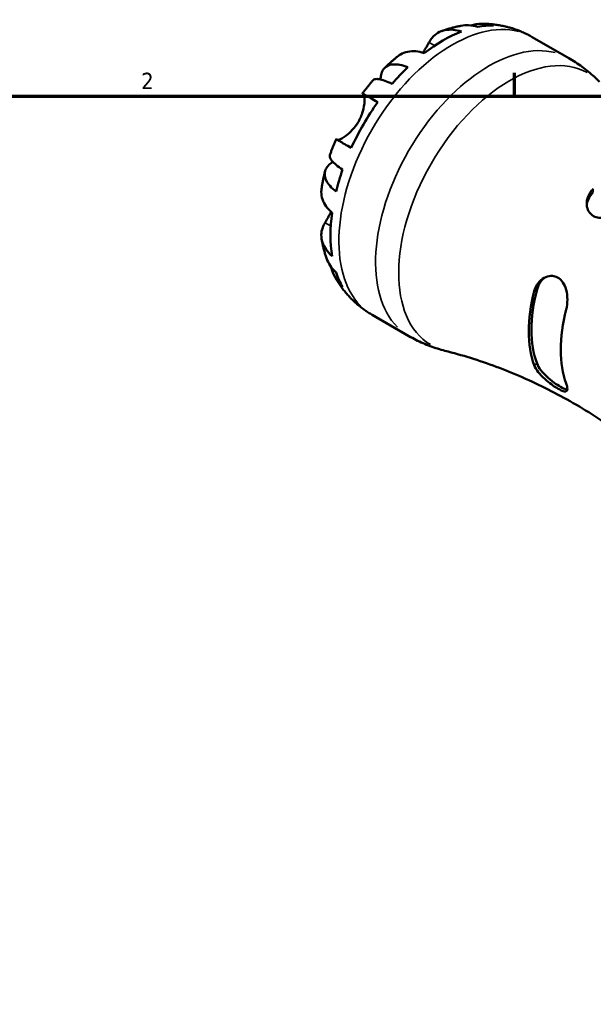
# Model space of a CAD drawing. Header units: inches. Extents: x 0.1 to 37.5, y -5 to 21.4.
# Tile 9 of 10: x 26.9 to 30.2, y 15.8 to 21.4. Entities that reach past the tile are written whole.
import ezdxf

# ---------------------------------------------------------------- set-up
doc = ezdxf.new("R2010")
doc.units = ezdxf.units.IN
doc.header["$MEASUREMENT"] = 0
for name, color, linetype, lineweight in [('Border (ANSI)', 7, 'Continuous', 70), ('Visible (ANSI)', 7, 'Continuous', 50), ('Visible Narrow (ANSI)', 7, 'Continuous', 35)]:
    doc.layers.add(name, color=color, linetype=linetype, lineweight=lineweight)
doc.styles.add('Note Text (ANSI)', font='tahoma.ttf')

# ---------------------------------------------------------------- blocks, each defined once
blk = doc.blocks.new('Borders Default Border')
at = {"layer": 'Border (ANSI)'}
blk.add_line((29.75, 21), (29.75, 21.1345), dxfattribs=at)
at = {"layer": 'Border (ANSI)', "flags": 128}
blk.add_lwpolyline([(0.5, 1), (0.5, 21), (33.5, 21), (33.5, 1), (0.5, 1)], dxfattribs=at)
at = {"layer": 'Border (ANSI)', "color": 5, "true_color": 0x0000ff, "insert": (27.5964, 21.04), "char_height": 0.0945, "attachment_point": 7, "style": 'Note Text (ANSI)'}
blk.add_mtext('2', dxfattribs=at)

msp = doc.modelspace()

# ---------------------------------------------------------------- linework, layer by layer
at = {"layer": 'Visible (ANSI)'}
for p, q in [((29.8526, 21.3406), (30.0646, 21.2186)), ((28.9294, 19.7375), (29.1414, 19.6154))]:
    msp.add_line(p, q, dxfattribs=at)
for centre, major_axis, start_param, end_param in [((29.3371, 20.5701), (-0.4578, -0.7949), 3.758054, 4.09206), ((29.3371, 20.5701), (0.4578, 0.7949), 0.31486, 0.466671), ((29.3371, 20.5701), (0.4578, 0.7949), 0.145125, 0.165069), ((29.3371, 20.5701), (-0.4578, -0.7949), 4.24185, 4.393662), ((29.3371, 20.5701), (-0.4578, -0.7949), 4.543452, 4.877458), ((29.3371, 20.5701), (-0.4578, -0.7949), 5.027249, 5.17906), ((29.3371, 20.5701), (-0.4578, -0.7949), 5.328851, 5.662856), ((29.3371, 20.5701), (-0.4578, -0.7949), 5.812647, 5.964458), ((30.3904, 19.9636), (0.3823, 0.6638), 2.006559, 2.701963), ((29.3371, 20.5701), (-0.4578, -0.7949), 6.114249, 6.13806), ((30.3904, 19.9636), (0.3932, 0.6829), 2.016633, 2.691888), ((30.5749, 19.8573), (-0.3932, -0.6829), 5.158226, 5.833481)]:
    msp.add_ellipse(centre, major_axis=major_axis, ratio=0.578093, start_param=start_param, end_param=end_param, dxfattribs=at)
for points, knots in [([(29.4978, 21.4074), (29.5032, 21.409), (29.5086, 21.4103), (29.5342, 21.4158), (29.5547, 21.4174), (29.5914, 21.4161), (29.611, 21.4133), (29.6301, 21.4079)], [5.1782818, 5.1782818, 5.1782818, 5.1782818, 5.2264283, 5.2264283, 5.4056869, 5.4056869, 5.5801473, 5.5801473, 5.5801473, 5.5801473]), ([(29.7049, 21.3999), (29.6956, 21.4021), (29.6863, 21.4042), (29.6677, 21.4078), (29.6585, 21.4094), (29.6399, 21.4121), (29.6307, 21.4132), (29.6123, 21.415), (29.6031, 21.4156), (29.5848, 21.4166), (29.5757, 21.4168), (29.5667, 21.4169)], [5.6651956, 5.6651956, 5.6651956, 5.6651956, 5.6954229, 5.6954229, 5.7256503, 5.7256503, 5.7558777, 5.7558777, 5.786105, 5.786105, 5.8163324, 5.8163324, 5.8163324, 5.8163324]), ([(29.2572, 21.3095), (29.2624, 21.3189), (29.2685, 21.3279), (29.2855, 21.3479), (29.2973, 21.3576), (29.3208, 21.3715), (29.3348, 21.377), (29.3649, 21.3832), (29.381, 21.3837), (29.4112, 21.3809), (29.4278, 21.3774), (29.4449, 21.3717)], [4.9848873, 4.9848873, 4.9848873, 4.9848873, 5.1072541, 5.1072541, 5.2890862, 5.2890862, 5.4684225, 5.4684225, 5.6477588, 5.6477588, 5.8202224, 5.8202224, 5.8202224, 5.8202224]), ([(29.4403, 21.4051), (29.4327, 21.4036), (29.4251, 21.4021), (29.4101, 21.3986), (29.4026, 21.3968), (29.3879, 21.393), (29.3806, 21.3909), (29.3661, 21.3866), (29.3589, 21.3844), (29.3447, 21.3797), (29.3376, 21.3773), (29.3306, 21.3747)], [5.9626341, 5.9626341, 5.9626341, 5.9626341, 5.990311, 5.990311, 6.017988, 6.017988, 6.0456649, 6.0456649, 6.0733418, 6.0733418, 6.1010187, 6.1010187, 6.1010187, 6.1010187]), ([(29.5392, 21.3991), (29.521, 21.4046), (29.5027, 21.4076), (29.4714, 21.409), (29.4557, 21.408), (29.4403, 21.4051)], [0.1836984, 0.1836984, 0.1836984, 0.1836984, 0.3584614, 0.3584614, 0.5141818, 0.5141818, 0.5141818, 0.5141818]), ([(29.8526, 21.3406), (29.8445, 21.3453), (29.8362, 21.3498), (29.8194, 21.3584), (29.8109, 21.3625), (29.7938, 21.3702), (29.7852, 21.3738), (29.7677, 21.3806), (29.759, 21.3838), (29.7413, 21.3897), (29.7325, 21.3924), (29.7236, 21.3949)], [5.4997209, 5.4997209, 5.4997209, 5.4997209, 5.5287459, 5.5287459, 5.557771, 5.557771, 5.586796, 5.586796, 5.6158211, 5.6158211, 5.6448461, 5.6448461, 5.6448461, 5.6448461]), ([(29.222, 21.2498), (29.2229, 21.2512), (29.2238, 21.2526), (29.2289, 21.2607), (29.2329, 21.2674), (29.2403, 21.2797), (29.2436, 21.2854), (29.2506, 21.2975), (29.2541, 21.3038), (29.2572, 21.3095)], [0.4053115, 0.4053115, 0.4053115, 0.4053115, 0.4183604, 0.4183604, 0.483627, 0.483627, 0.5447701, 0.5447701, 0.6215242, 0.6215242, 0.6215242, 0.6215242]), ([(29.2293, 21.2475), (29.2122, 21.2532), (29.1955, 21.2567), (29.1654, 21.2596), (29.1493, 21.259), (29.1192, 21.2529), (29.1052, 21.2473), (29.0884, 21.2374), (29.0833, 21.2339), (29.0783, 21.2299)], [0.183706, 0.183706, 0.183706, 0.183706, 0.3561695, 0.3561695, 0.5355059, 0.5355059, 0.7148422, 0.7148422, 0.7932627, 0.7932627, 0.7932627, 0.7932627]), ([(29.0783, 21.2299), (29.073, 21.2256), (29.0677, 21.2213), (29.0572, 21.2126), (29.0521, 21.2082), (29.0418, 21.1992), (29.0367, 21.1947), (29.0266, 21.1856), (29.0216, 21.181), (29.0116, 21.1717), (29.0067, 21.167), (29.0018, 21.1623)], [0.19387, 0.19387, 0.19387, 0.19387, 0.2206984, 0.2206984, 0.2475268, 0.2475268, 0.2743552, 0.2743552, 0.3011836, 0.3011836, 0.328012, 0.328012, 0.328012, 0.328012]), ([(30.2419, 21.0812), (30.2317, 21.0916), (30.2212, 21.1018), (30.1994, 21.1218), (30.1881, 21.1316), (30.165, 21.1506), (30.1531, 21.1599), (30.1287, 21.1778), (30.1162, 21.1864), (30.0908, 21.203), (30.0778, 21.211), (30.0646, 21.2186)], [5.3390083, 5.3390083, 5.3390083, 5.3390083, 5.3711508, 5.3711508, 5.4032933, 5.4032933, 5.4354358, 5.4354358, 5.4675783, 5.4675783, 5.4997209, 5.4997209, 5.4997209, 5.4997209]), ([(28.9774, 21.0958), (28.9777, 21.1052), (28.9787, 21.1139), (28.9829, 21.1328), (28.9873, 21.1437), (28.9999, 21.1616), (29.0081, 21.1686), (29.0257, 21.178), (29.0368, 21.1813), (29.0619, 21.1836), (29.0759, 21.1826), (29.1031, 21.1774), (29.1186, 21.1729), (29.135, 21.1663)], [4.568422, 4.568422, 4.568422, 4.568422, 4.687936, 4.687936, 4.867553, 4.867553, 5.04717, 5.04717, 5.226428, 5.226428, 5.405687, 5.405687, 5.580147, 5.580147, 5.580147, 5.580147]), ([(28.9345, 21.0913), (28.9302, 21.0864), (28.9259, 21.0815), (28.9175, 21.0715), (28.9133, 21.0665), (28.905, 21.0564), (28.9009, 21.0513), (28.8928, 21.041), (28.8887, 21.0359), (28.8808, 21.0255), (28.8768, 21.0203), (28.8729, 21.015)], [0.4566239, 0.4566239, 0.4566239, 0.4566239, 0.4823616, 0.4823616, 0.5080992, 0.5080992, 0.5338369, 0.5338369, 0.5595746, 0.5595746, 0.5853123, 0.5853123, 0.5853123, 0.5853123]), ([(29.0442, 21.0705), (29.0286, 21.078), (29.0144, 21.084), (28.9905, 21.0926), (28.9786, 21.0959), (28.9587, 21.099), (28.9506, 21.0989), (28.9406, 21.0962), (28.9371, 21.0942), (28.9345, 21.0913)], [0.1836984, 0.1836984, 0.1836984, 0.1836984, 0.3584614, 0.3584614, 0.5378747, 0.5378747, 0.717288, 0.717288, 0.8488249, 0.8488249, 0.8488249, 0.8488249]), ([(28.8496, 20.8521), (28.8545, 20.8607), (28.859, 20.8696), (28.8672, 20.8882), (28.8707, 20.898), (28.8782, 20.9222), (28.8812, 20.9363), (28.8846, 20.961), (28.8853, 20.9716), (28.8851, 20.9869), (28.8847, 20.9923), (28.8833, 21.0013), (28.8824, 21.0048), (28.8801, 21.0099), (28.8789, 21.0115), (28.8775, 21.0123)], [0, 0, 0, 0, 0.075856, 0.075856, 0.1572067, 0.1572067, 0.2807434, 0.2807434, 0.3931722, 0.3931722, 0.4727271, 0.4727271, 0.5516675, 0.5516675, 0.6253219, 0.6253219, 0.6253219, 0.6253219]), ([(28.8775, 21.0123), (28.8751, 21.0137), (28.8736, 21.0146), (28.8724, 21.0154), (28.874, 21.0145), (28.8808, 21.0106), (28.8865, 21.0074), (28.9022, 20.9984), (28.9123, 20.9926), (28.9336, 20.9804), (28.9465, 20.973), (28.9611, 20.9646)], [4.9848873, 4.9848873, 4.9848873, 4.9848873, 5.1072541, 5.1072541, 5.2890862, 5.2890862, 5.4684225, 5.4684225, 5.6477588, 5.6477588, 5.8202224, 5.8202224, 5.8202224, 5.8202224]), ([(28.7265, 20.7475), (28.7275, 20.7473), (28.7285, 20.7472), (28.7325, 20.7473), (28.7359, 20.748), (28.744, 20.7509), (28.7486, 20.753), (28.7609, 20.7597), (28.7689, 20.7647), (28.7895, 20.78), (28.8023, 20.7912), (28.8275, 20.8186), (28.8395, 20.8346), (28.8496, 20.8521)], [-0.6013847, -0.6013847, -0.6013847, -0.6013847, -0.5633759, -0.5633759, -0.4829032, -0.4829032, -0.4050798, -0.4050798, -0.3001768, -0.3001768, -0.1533256, -0.1533256, 0, 0, 0, 0]), ([(28.7204, 20.7509), (28.7178, 20.7449), (28.7153, 20.7389), (28.7103, 20.7268), (28.7078, 20.7207), (28.703, 20.7086), (28.7007, 20.7025), (28.6961, 20.6902), (28.6938, 20.6841), (28.6894, 20.6718), (28.6872, 20.6656), (28.6851, 20.6595)], [0.9855142, 0.9855142, 0.9855142, 0.9855142, 1.0112496, 1.0112496, 1.0369851, 1.0369851, 1.0627205, 1.0627205, 1.0884559, 1.0884559, 1.1141913, 1.1141913, 1.1141913, 1.1141913]), ([(28.8086, 20.7005), (28.794, 20.7089), (28.7811, 20.7163), (28.7598, 20.7285), (28.7497, 20.7343), (28.734, 20.7433), (28.7283, 20.7465), (28.7221, 20.75), (28.7205, 20.751), (28.7204, 20.7509)], [0.183706, 0.183706, 0.183706, 0.183706, 0.3561695, 0.3561695, 0.5355059, 0.5355059, 0.7148422, 0.7148422, 0.8673185, 0.8673185, 0.8673185, 0.8673185]), ([(28.7208, 20.4488), (28.7069, 20.4597), (28.6952, 20.4708), (28.677, 20.4917), (28.6691, 20.5032), (28.6584, 20.526), (28.6558, 20.5372), (28.655, 20.5571), (28.6569, 20.5676), (28.666, 20.5873), (28.6732, 20.5965), (28.6877, 20.6097), (28.6949, 20.615), (28.7033, 20.6201)], [0.183692, 0.183692, 0.183692, 0.183692, 0.358153, 0.358153, 0.537411, 0.537411, 0.71667, 0.71667, 0.896287, 0.896287, 1.075904, 1.075904, 1.19934, 1.19934, 1.19934, 1.19934]), ([(28.6851, 20.6595), (28.6839, 20.6558), (28.684, 20.6517), (28.6868, 20.6418), (28.6907, 20.6348), (28.7035, 20.6193), (28.7124, 20.6107), (28.7319, 20.5944), (28.7442, 20.5852), (28.7584, 20.5755)], [4.914469, 4.914469, 4.914469, 4.914469, 5.0471716, 5.0471716, 5.2264301, 5.2264301, 5.4056887, 5.4056887, 5.5801491, 5.5801491, 5.5801491, 5.5801491]), ([(28.6573, 20.5657), (28.6557, 20.5591), (28.6541, 20.5525), (28.651, 20.5393), (28.6495, 20.5326), (28.6467, 20.5193), (28.6453, 20.5127), (28.6427, 20.4993), (28.6415, 20.4926), (28.6391, 20.4792), (28.638, 20.4725), (28.637, 20.4658)], [1.2427575, 1.2427575, 1.2427575, 1.2427575, 1.2695723, 1.2695723, 1.2963872, 1.2963872, 1.323202, 1.323202, 1.3500169, 1.3500169, 1.3768317, 1.3768317, 1.3768317, 1.3768317]), ([(28.637, 20.4658), (28.636, 20.4594), (28.6355, 20.4531), (28.6354, 20.4336), (28.6376, 20.4187), (28.6474, 20.3897), (28.655, 20.3755), (28.6726, 20.351), (28.684, 20.3383), (28.6975, 20.3264)], [5.2094544, 5.2094544, 5.2094544, 5.2094544, 5.2890862, 5.2890862, 5.4684225, 5.4684225, 5.6477588, 5.6477588, 5.8202224, 5.8202224, 5.8202224, 5.8202224]), ([(30.3904, 20.3588), (30.3871, 20.3556), (30.3836, 20.3524), (30.3659, 20.3373), (30.3497, 20.3265), (30.3167, 20.3099), (30.3, 20.3038), (30.2681, 20.297), (30.253, 20.2959), (30.2273, 20.2992), (30.2167, 20.3024), (30.1979, 20.3127), (30.19, 20.3195), (30.1763, 20.3376), (30.1715, 20.3492), (30.1663, 20.3769), (30.1673, 20.3932), (30.1764, 20.425), (30.1845, 20.4405), (30.1989, 20.458), (30.2022, 20.4616), (30.2058, 20.4651)], [-1.191866, -1.191866, -1.191866, -1.191866, -1.15399, -1.15399, -1.007048, -1.007048, -0.872126, -0.872126, -0.748544, -0.748544, -0.648068, -0.648068, -0.548736, -0.548736, -0.428689, -0.428689, -0.282188, -0.282188, -0.134661, -0.134661, -0.094016, -0.094016, -0.094016, -0.094016]), ([(30.1681, 20.3696), (30.1692, 20.3809), (30.1721, 20.3928), (30.1837, 20.4196), (30.1938, 20.4342), (30.2058, 20.4461)], [1.3215582, 1.3215582, 1.3215582, 1.3215582, 1.4227763, 1.4227763, 1.5600528, 1.5600528, 1.5600528, 1.5600528]), ([(28.6571, 20.27), (28.6595, 20.2741), (28.6621, 20.2784), (28.669, 20.2901), (28.6734, 20.2977), (28.6823, 20.3138), (28.6868, 20.3221), (28.6915, 20.3311), (28.6917, 20.3313), (28.6918, 20.3316)], [-0.624435, -0.624435, -0.624435, -0.624435, -0.5678583, -0.5678583, -0.4840927, -0.4840927, -0.4047363, -0.4047363, -0.4023918, -0.4023918, -0.4023918, -0.4023918]), ([(28.6975, 20.0771), (28.6838, 20.0891), (28.6723, 20.1019), (28.6547, 20.1268), (28.6471, 20.1411), (28.6374, 20.1703), (28.6353, 20.1852), (28.6357, 20.2125), (28.6383, 20.2274), (28.647, 20.2516), (28.6516, 20.2611), (28.6571, 20.27)], [0.1837477, 0.1837477, 0.1837477, 0.1837477, 0.3583184, 0.3583184, 0.5387523, 0.5387523, 0.7191863, 0.7191863, 0.8999547, 0.8999547, 1.0190557, 1.0190557, 1.0190557, 1.0190557]), ([(28.6374, 20.1748), (28.6387, 20.1675), (28.6401, 20.1601), (28.6431, 20.1455), (28.6447, 20.1382), (28.6482, 20.1235), (28.6501, 20.1162), (28.6541, 20.1015), (28.6562, 20.0941), (28.6607, 20.0794), (28.6631, 20.0721), (28.6656, 20.0647)], [1.7531007, 1.7531007, 1.7531007, 1.7531007, 1.780761, 1.780761, 1.8084213, 1.8084213, 1.8360816, 1.8360816, 1.8637419, 1.8637419, 1.8914022, 1.8914022, 1.8914022, 1.8914022]), ([(28.6656, 20.0648), (28.6709, 20.0496), (28.678, 20.0352), (28.6952, 20.0087), (28.7069, 19.9945), (28.7208, 19.9815)], [5.2466187, 5.2466187, 5.2466187, 5.2466187, 5.4056869, 5.4056869, 5.5801473, 5.5801473, 5.5801473, 5.5801473]), ([(28.7584, 19.8981), (28.7442, 19.9119), (28.7319, 19.9274), (28.7124, 19.9585), (28.7035, 19.977), (28.6953, 20.0023), (28.6936, 20.008), (28.6922, 20.0138)], [0.1836925, 0.1836925, 0.1836925, 0.1836925, 0.3581529, 0.3581529, 0.5374115, 0.5374115, 0.5893462, 0.5893462, 0.5893462, 0.5893462]), ([(28.7182, 19.9495), (28.7227, 19.9417), (28.7274, 19.934), (28.7373, 19.9186), (28.7424, 19.911), (28.7531, 19.8959), (28.7587, 19.8885), (28.7702, 19.8737), (28.7762, 19.8665), (28.7885, 19.8522), (28.7949, 19.8451), (28.8014, 19.8382)], [2.0375995, 2.0375995, 2.0375995, 2.0375995, 2.06782, 2.06782, 2.0980405, 2.0980405, 2.128261, 2.128261, 2.1584815, 2.1584815, 2.188702, 2.188702, 2.188702, 2.188702]), ([(29.8646, 19.8742), (29.8658, 19.8787), (29.8672, 19.8831), (29.8749, 19.904), (29.8841, 19.9188), (29.9059, 19.9419), (29.9182, 19.9506), (29.9437, 19.9611), (29.9565, 19.9635), (29.9796, 19.9617), (29.9897, 19.9588), (30.0084, 19.9486), (30.0167, 19.9415), (30.0327, 19.9221), (30.0395, 19.9093), (30.0509, 19.878), (30.0545, 19.8591), (30.0569, 19.8206), (30.0558, 19.8011), (30.0515, 19.7777), (30.0504, 19.7727), (30.0492, 19.7679)], [-1.191866, -1.191866, -1.191866, -1.191866, -1.15399, -1.15399, -1.007048, -1.007048, -0.872126, -0.872126, -0.748544, -0.748544, -0.648068, -0.648068, -0.548736, -0.548736, -0.428689, -0.428689, -0.282188, -0.282188, -0.134661, -0.134661, -0.094016, -0.094016, -0.094016, -0.094016]), ([(29.8811, 19.8837), (29.8854, 19.9), (29.893, 19.9161), (29.9105, 19.9397), (29.9194, 19.9482), (29.9288, 19.9549)], [-0.5252779, -0.5252779, -0.5252779, -0.5252779, -0.3880015, -0.3880015, -0.2860173, -0.2860173, -0.2860173, -0.2860173]), ([(28.8177, 19.8218), (28.8243, 19.8154), (28.8311, 19.8091), (28.8451, 19.7968), (28.8522, 19.7908), (28.8669, 19.7792), (28.8744, 19.7735), (28.8896, 19.7626), (28.8974, 19.7573), (28.9132, 19.7471), (28.9213, 19.7422), (28.9294, 19.7375)], [2.2130029, 2.2130029, 2.2130029, 2.2130029, 2.242028, 2.242028, 2.271053, 2.271053, 2.3000781, 2.3000781, 2.3291031, 2.3291031, 2.3581282, 2.3581282, 2.3581282, 2.3581282]), ([(29.1414, 19.6154), (29.1546, 19.6078), (29.168, 19.6006), (29.1951, 19.5869), (29.2089, 19.5804), (29.2366, 19.5683), (29.2505, 19.5627), (29.2786, 19.5522), (29.2927, 19.5474), (29.321, 19.5386), (29.3351, 19.5346), (29.3492, 19.531)], [2.3581282, 2.3581282, 2.3581282, 2.3581282, 2.3902707, 2.3902707, 2.4224132, 2.4224132, 2.4545558, 2.4545558, 2.4866983, 2.4866983, 2.5188408, 2.5188408, 2.5188408, 2.5188408]), ([(30.7234, 18.7397), (30.6534, 18.8112), (30.5767, 18.8818), (30.4119, 19.0174), (30.3238, 19.0822), (30.1392, 19.2026), (30.0429, 19.2581), (29.8461, 19.3573), (29.7457, 19.401), (29.5458, 19.4755), (29.4462, 19.5063), (29.3492, 19.531)], [2.1974156, 2.1974156, 2.1974156, 2.1974156, 2.2617006, 2.2617006, 2.3259857, 2.3259857, 2.3902707, 2.3902707, 2.4545558, 2.4545558, 2.5188408, 2.5188408, 2.5188408, 2.5188408]), ([(30.0492, 19.3411), (30.0504, 19.338), (30.0514, 19.3349), (30.0557, 19.3209), (30.0569, 19.3121), (30.0547, 19.3004), (30.0517, 19.297), (30.0417, 19.2954), (30.035, 19.2966), (30.0193, 19.3026), (30.0112, 19.3066), (29.9928, 19.317), (29.983, 19.3233), (29.9605, 19.3389), (29.9479, 19.3484), (29.9213, 19.3709), (29.9077, 19.3841), (29.8847, 19.4107), (29.8754, 19.4242), (29.8674, 19.4406), (29.8659, 19.444), (29.8646, 19.4474)], [-1.191866, -1.191866, -1.191866, -1.191866, -1.15399, -1.15399, -1.007048, -1.007048, -0.872126, -0.872126, -0.748544, -0.748544, -0.648068, -0.648068, -0.548736, -0.548736, -0.428689, -0.428689, -0.282188, -0.282188, -0.134661, -0.134661, -0.094016, -0.094016, -0.094016, -0.094016]), ([(30.0557, 19.3059), (30.0534, 19.3062), (30.0508, 19.3068), (30.0395, 19.3103), (30.0287, 19.3155), (30.0054, 19.3289), (29.9918, 19.3378), (29.9643, 19.3582), (29.9505, 19.3696), (29.9257, 19.3927), (29.9131, 19.4061), (29.893, 19.4325), (29.8854, 19.4455), (29.8811, 19.4569)], [0.8679167, 0.8679167, 0.8679167, 0.8679167, 0.9094129, 0.9094129, 1.0347753, 1.0347753, 1.1601378, 1.1601378, 1.2855003, 1.2855003, 1.4227768, 1.4227768, 1.5600533, 1.5600533, 1.5600533, 1.5600533])]:
    msp.add_open_spline(points, degree=3, knots=knots, dxfattribs=at)
for points in [[(29.7131, 21.3977), (29.7104, 21.3985), (29.7077, 21.3992), (29.7049, 21.3999)], [(28.8015, 19.8382), (28.8038, 19.8358), (28.8062, 19.8333), (28.8086, 19.831)]]:
    msp.add_open_spline(points, degree=3, dxfattribs=at)
at = {"layer": 'Visible Narrow (ANSI)'}
for p, q in [((29.2588, 21.3086), (29.2881, 21.2917)), ((28.8817, 21.0099), (28.9567, 20.9667)), ((30.2058, 20.447), (30.2058, 20.4642)), ((28.6587, 20.269), (28.6885, 20.2519)), ((29.8803, 19.8832), (29.8654, 19.8747)), ((29.8803, 19.4564), (29.8654, 19.4479))]:
    msp.add_line(p, q, dxfattribs=at)
for centre, major_axis, start_param, end_param in [((29.391, 20.539), (0.4616, 0.8016), 0.15708, 2.984513), ((29.603, 20.417), (0.4616, 0.8016), 0.15708, 2.984513), ((29.7229, 20.3479), (-0.4522, -0.7852), 3.154031, 6.270747)]:
    msp.add_ellipse(centre, major_axis=major_axis, ratio=0.578093, start_param=start_param, end_param=end_param, dxfattribs=at)

# ---------------------------------------------------------------- block references
msp.add_blockref('Borders Default Border', (0, 0))

doc.saveas('drawing.dxf')
